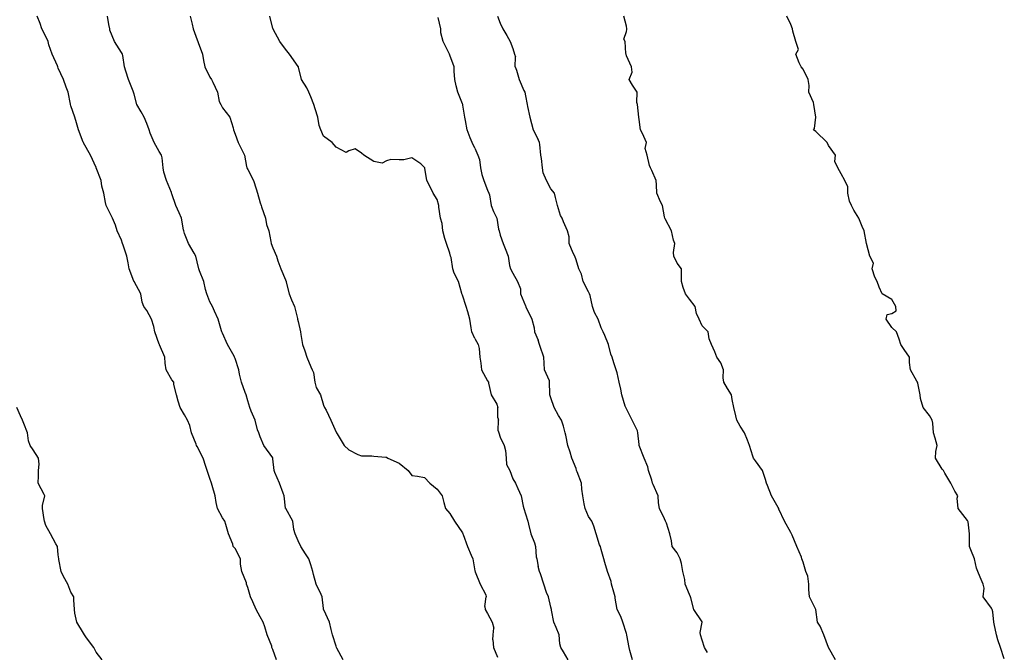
# Model space of a CAD drawing. Header units: inches. Extents: x 158323 to 160611, y 432808 to 437248.
# Tile 221 of 228: x 159776 to 159815, y 437080 to 437105. Entities that reach past the tile are written whole.
import ezdxf

# ---------------------------------------------------------------- set-up
doc = ezdxf.new("R2010")
doc.units = ezdxf.units.IN
doc.header["$MEASUREMENT"] = 0
for name, color, linetype, lineweight in [('Hoogtelijn-bestaand 10.00 M', 7, 'Continuous', 15), ('Hoogtelijn-bestaand 11.00 M', 7, 'Continuous', 15), ('Hoogtelijn-bestaand 12.00 M', 7, 'Continuous', 15), ('Hoogtelijn-bestaand 5.00 M', 7, 'Continuous', 15), ('Hoogtelijn-bestaand 6.00 M', 7, 'Continuous', 15), ('Hoogtelijn-bestaand 7.00 M', 7, 'Continuous', 15), ('Hoogtelijn-bestaand 8.00 M', 7, 'Continuous', 15), ('Hoogtelijn-bestaand 9.00 M', 7, 'Continuous', 15)]:
    doc.layers.add(name, color=color, linetype=linetype, lineweight=lineweight)

msp = doc.modelspace()

# ---------------------------------------------------------------- linework, layer by layer
at = {"layer": 'Hoogtelijn-bestaand 10.00 M', "color": 252, "linetype": 'Continuous', "lineweight": 25}
for p, q in [((159793.75, 437083.287, 10), (159793.756, 437083.25, 10)), ((159793.756, 437083.25, 10), (159793.758, 437083.242, 10)), ((159793.758, 437083.242, 10), (159793.961, 437082.75, 10)), ((159793.961, 437082.75, 10), (159794.173, 437082.327, 10)), ((159794.173, 437082.327, 10), (159794.199, 437082.25, 10)), ((159794.135, 437081.865, 10), (159794.199, 437082.25, 10)), ((159794.135, 437081.865, 10), (159794.157, 437081.75, 10)), ((159794.157, 437081.75, 10), (159794.25, 437081.59, 10)), ((159794.25, 437081.59, 10), (159794.436, 437081.25, 10)), ((159794.436, 437081.25, 10), (159794.49, 437081.01, 10)), ((159794.451, 437080.549, 10), (159794.472, 437080.75, 10)), ((159794.472, 437080.75, 10), (159794.49, 437081.01, 10)), ((159794.451, 437080.549, 10), (159794.48, 437080.25, 10)), ((159794.48, 437080.25, 10), (159794.645, 437079.855, 10))]:
    msp.add_line(p, q, dxfattribs=at)
msp.add_polyline3d([(159782.476, 437105.25, 10), (159782.557, 437104.943, 10), (159782.59, 437104.75, 10), (159782.75, 437104.325, 10), (159782.776, 437104.25, 10), (159782.788, 437104.212, 10), (159782.959, 437103.75, 10), (159783, 437103.5, 10), (159783.057, 437103.25, 10), (159783.25, 437102.835, 10), (159783.318, 437102.75, 10), (159783.363, 437102.637, 10), (159783.558, 437102.25, 10), (159783.62, 437101.88, 10), (159783.683, 437101.75, 10), (159783.75, 437101.63, 10), (159784.047, 437101.25, 10), (159784.169, 437100.831, 10), (159784.187, 437100.75, 10), (159784.25, 437100.581, 10), (159784.378, 437100.25, 10), (159784.494, 437100.007, 10), (159784.617, 437099.75, 10), (159784.703, 437099.297, 10), (159784.719, 437099.25, 10), (159784.75, 437099.182, 10), (159784.973, 437098.75, 10), (159785.09, 437098.41, 10), (159785.141, 437098.25, 10), (159785.25, 437097.857, 10), (159785.279, 437097.75, 10), (159785.298, 437097.702, 10), (159785.451, 437097.25, 10), (159785.5, 437097, 10), (159785.589, 437096.75, 10), (159785.672, 437096.328, 10), (159785.677, 437096.25, 10), (159785.75, 437096.073, 10), (159785.885, 437095.75, 10), (159785.942, 437095.558, 10), (159786.058, 437095.25, 10), (159786.25, 437094.805, 10), (159786.274, 437094.75, 10), (159786.279, 437094.722, 10), (159786.393, 437094.25, 10), (159786.479, 437094.021, 10), (159786.604, 437093.75, 10), (159786.725, 437093.275, 10), (159786.725, 437093.25, 10), (159786.75, 437093.155, 10), (159786.843, 437092.75, 10), (159786.85, 437092.65, 10), (159786.922, 437092.25, 10), (159787.007, 437091.993, 10), (159787.09, 437091.75, 10), (159787.25, 437091.36, 10), (159787.307, 437091.25, 10), (159787.36, 437091.14, 10), (159787.408, 437090.75, 10), (159787.462, 437090.538, 10), (159787.626, 437090.25, 10), (159787.75, 437089.838, 10), (159787.793, 437089.75, 10), (159787.857, 437089.643, 10), (159788.039, 437089.25, 10), (159788.25, 437088.779, 10), (159788.263, 437088.75, 10), (159788.298, 437088.703, 10), (159788.567, 437088.25, 10), (159788.75, 437088.074, 10), (159789.115, 437087.885, 10), (159789.25, 437087.836, 10), (159789.665, 437087.836, 10), (159789.75, 437087.821, 10), (159790.217, 437087.783, 10), (159790.25, 437087.779, 10), (159790.293, 437087.75, 10), (159790.75, 437087.552, 10), (159791.11, 437087.25, 10), (159791.25, 437087.06, 10), (159791.471, 437087.029, 10), (159791.75, 437086.985, 10), (159791.968, 437086.75, 10), (159792.25, 437086.515, 10), (159792.447, 437086.25, 10), (159792.511, 437085.989, 10), (159792.58, 437085.75, 10), (159792.75, 437085.557, 10), (159792.938, 437085.25, 10), (159793.25, 437084.783, 10), (159793.267, 437084.75, 10), (159793.283, 437084.717, 10), (159793.451, 437084.25, 10), (159793.597, 437083.903, 10), (159793.669, 437083.75, 10), (159793.75, 437083.287, 10)], dxfattribs=at)
at = {"layer": 'Hoogtelijn-bestaand 11.00 M', "color": 252, "linetype": 'Continuous', "lineweight": 25}
msp.add_polyline3d([(159788.531, 437079.75, 11), (159788.282, 437080.219, 11), (159788.266, 437080.25, 11), (159788.25, 437080.294, 11), (159788.103, 437080.75, 11), (159788.05, 437080.95, 11), (159787.992, 437081.25, 11), (159787.76, 437081.74, 11), (159787.755, 437081.75, 11), (159787.75, 437081.795, 11), (159787.692, 437082.25, 11), (159787.654, 437082.346, 11), (159787.456, 437082.75, 11), (159787.358, 437083.142, 11), (159787.326, 437083.25, 11), (159787.25, 437083.516, 11), (159787.171, 437083.75, 11), (159787.043, 437083.957, 11), (159786.857, 437084.25, 11), (159786.75, 437084.475, 11), (159786.623, 437084.75, 11), (159786.583, 437084.917, 11), (159786.534, 437085.25, 11), (159786.257, 437085.744, 11), (159786.253, 437085.75, 11), (159786.25, 437085.768, 11), (159786.188, 437086.25, 11), (159786.148, 437086.352, 11), (159786.009, 437086.75, 11), (159785.828, 437087.172, 11), (159785.797, 437087.25, 11), (159785.75, 437087.724, 11), (159785.747, 437087.75, 11), (159785.742, 437087.759, 11), (159785.386, 437088.25, 11), (159785.25, 437088.589, 11), (159785.186, 437088.75, 11), (159785.138, 437088.862, 11), (159785.047, 437089.25, 11), (159784.891, 437089.61, 11), (159784.832, 437089.75, 11), (159784.75, 437090.022, 11), (159784.685, 437090.25, 11), (159784.654, 437090.346, 11), (159784.507, 437090.75, 11), (159784.426, 437091.074, 11), (159784.393, 437091.25, 11), (159784.25, 437091.691, 11), (159784.232, 437091.75, 11), (159784.212, 437091.788, 11), (159783.945, 437092.25, 11), (159783.75, 437092.701, 11), (159783.727, 437092.75, 11), (159783.715, 437092.786, 11), (159783.582, 437093.25, 11), (159783.431, 437093.569, 11), (159783.353, 437093.75, 11), (159783.25, 437093.933, 11), (159783.131, 437094.25, 11), (159783.073, 437094.427, 11), (159783.01, 437094.75, 11), (159782.835, 437095.165, 11), (159782.81, 437095.25, 11), (159782.75, 437095.523, 11), (159782.696, 437095.75, 11), (159782.633, 437095.867, 11), (159782.4, 437096.25, 11), (159782.25, 437096.652, 11), (159782.215, 437096.75, 11), (159782.203, 437096.797, 11), (159782.127, 437097.25, 11), (159782.036, 437097.464, 11), (159781.904, 437097.75, 11), (159781.75, 437098.214, 11), (159781.738, 437098.25, 11), (159781.734, 437098.266, 11), (159781.536, 437098.75, 11), (159781.43, 437099.07, 11), (159781.4, 437099.25, 11), (159781.359, 437099.641, 11), (159781.337, 437099.75, 11), (159781.25, 437099.895, 11), (159781.049, 437100.25, 11), (159780.882, 437100.618, 11), (159780.842, 437100.75, 11), (159780.75, 437101, 11), (159780.653, 437101.25, 11), (159780.53, 437101.47, 11), (159780.364, 437101.75, 11), (159780.25, 437102.161, 11), (159780.23, 437102.25, 11), (159780.216, 437102.284, 11), (159780.034, 437102.75, 11), (159779.926, 437103.074, 11), (159779.877, 437103.25, 11), (159779.807, 437103.693, 11), (159779.791, 437103.75, 11), (159779.75, 437103.818, 11), (159779.474, 437104.25, 11), (159779.292, 437104.708, 11), (159779.286, 437104.75, 11), (159779.25, 437104.929, 11), (159779.195, 437105.25, 11)], dxfattribs=at)
at = {"layer": 'Hoogtelijn-bestaand 12.00 M', "color": 252, "linetype": 'Continuous', "lineweight": 25}
for points in [[(159785.89, 437079.75, 12), (159785.75, 437080.17, 12), (159785.707, 437080.25, 12), (159785.702, 437080.298, 12), (159785.526, 437080.75, 12), (159785.433, 437081.067, 12), (159785.364, 437081.25, 12), (159785.25, 437081.463, 12), (159785.081, 437081.75, 12), (159784.95, 437082.05, 12), (159784.857, 437082.25, 12), (159784.75, 437082.625, 12), (159784.703, 437082.75, 12), (159784.698, 437082.802, 12), (159784.519, 437083.25, 12), (159784.461, 437083.539, 12), (159784.46, 437083.75, 12), (159784.25, 437084.161, 12), (159784.18, 437084.25, 12), (159784.162, 437084.338, 12), (159783.995, 437084.75, 12), (159783.883, 437085.117, 12), (159783.844, 437085.25, 12), (159783.75, 437085.383, 12), (159783.555, 437085.75, 12), (159783.507, 437085.993, 12), (159783.461, 437086.25, 12), (159783.34, 437086.66, 12), (159783.321, 437086.75, 12), (159783.25, 437086.94, 12), (159783.145, 437087.25, 12), (159783.092, 437087.408, 12), (159782.981, 437087.75, 12), (159782.75, 437088.203, 12), (159782.722, 437088.25, 12), (159782.703, 437088.298, 12), (159782.529, 437088.75, 12), (159782.461, 437089.039, 12), (159782.372, 437089.25, 12), (159782.25, 437089.456, 12), (159782.081, 437089.75, 12), (159781.996, 437090.004, 12), (159781.935, 437090.25, 12), (159781.831, 437090.669, 12), (159781.82, 437090.75, 12), (159781.75, 437090.852, 12), (159781.523, 437091.25, 12), (159781.488, 437091.512, 12), (159781.471, 437091.75, 12), (159781.261, 437092.239, 12), (159781.256, 437092.25, 12), (159781.25, 437092.266, 12), (159781.07, 437092.75, 12), (159781.034, 437092.966, 12), (159780.946, 437093.25, 12), (159780.75, 437093.591, 12), (159780.638, 437093.75, 12), (159780.577, 437093.923, 12), (159780.519, 437094.25, 12), (159780.25, 437094.743, 12), (159780.245, 437094.75, 12), (159780.245, 437094.756, 12), (159780.053, 437095.25, 12), (159780.012, 437095.488, 12), (159779.961, 437095.75, 12), (159779.819, 437096.182, 12), (159779.793, 437096.25, 12), (159779.75, 437096.382, 12), (159779.582, 437096.75, 12), (159779.518, 437096.982, 12), (159779.399, 437097.25, 12), (159779.25, 437097.542, 12), (159779.151, 437097.75, 12), (159779.121, 437097.879, 12), (159779.049, 437098.25, 12), (159778.978, 437098.522, 12), (159778.945, 437098.75, 12), (159778.756, 437099.244, 12), (159778.752, 437099.25, 12), (159778.75, 437099.257, 12), (159778.531, 437099.75, 12), (159778.25, 437100.24, 12), (159778.242, 437100.25, 12), (159778.238, 437100.262, 12), (159778.045, 437100.75, 12), (159777.969, 437101.031, 12), (159777.909, 437101.25, 12), (159777.75, 437101.708, 12), (159777.735, 437101.75, 12), (159777.733, 437101.768, 12), (159777.641, 437102.25, 12), (159777.561, 437102.439, 12), (159777.453, 437102.75, 12), (159777.25, 437103.198, 12), (159777.226, 437103.25, 12), (159777.216, 437103.284, 12), (159777.01, 437103.75, 12), (159776.878, 437104.123, 12), (159776.851, 437104.25, 12), (159776.75, 437104.447, 12), (159776.595, 437104.75, 12), (159776.535, 437104.965, 12), (159776.413, 437105.25, 12)], [(159778.992, 437079.75, 12), (159778.75, 437080.063, 12), (159778.651, 437080.25, 12), (159778.371, 437080.629, 12), (159778.292, 437080.75, 12), (159778.25, 437080.81, 12), (159777.987, 437081.25, 12), (159777.899, 437081.601, 12), (159777.892, 437081.75, 12), (159777.866, 437082.134, 12), (159777.859, 437082.25, 12), (159777.75, 437082.433, 12), (159777.626, 437082.75, 12), (159777.45, 437083.05, 12), (159777.359, 437083.25, 12), (159777.274, 437083.726, 12), (159777.274, 437083.75, 12), (159777.25, 437083.917, 12), (159777.212, 437084.25, 12), (159777.15, 437084.35, 12), (159776.945, 437084.75, 12), (159776.75, 437085.076, 12), (159776.705, 437085.25, 12), (159776.686, 437085.314, 12), (159776.624, 437085.75, 12), (159776.629, 437085.871, 12), (159776.723, 437086.25, 12), (159776.697, 437086.303, 12), (159776.459, 437086.75, 12), (159776.461, 437087.039, 12), (159776.472, 437087.25, 12), (159776.49, 437087.51, 12), (159776.469, 437087.75, 12), (159776.25, 437088.073, 12), (159776.139, 437088.25, 12), (159776.069, 437088.431, 12), (159776.027, 437088.75, 12), (159775.885, 437089.115, 12), (159775.839, 437089.25, 12), (159775.75, 437089.419, 12), (159775.613, 437089.75, 12)]]:
    msp.add_polyline3d(points, dxfattribs=at)
at = {"layer": 'Hoogtelijn-bestaand 5.00 M', "color": 252, "linetype": 'Continuous', "lineweight": 25}
msp.add_polyline3d([(159814.709, 437079.791, 5), (159814.565, 437080.25, 5), (159814.45, 437080.55, 5), (159814.397, 437080.75, 5), (159814.314, 437081.186, 5), (159814.299, 437081.25, 5), (159814.25, 437081.662, 5), (159814.234, 437081.75, 5), (159814.202, 437081.799, 5), (159813.875, 437082.25, 5), (159813.909, 437082.591, 5), (159813.874, 437082.75, 5), (159813.75, 437083.029, 5), (159813.658, 437083.25, 5), (159813.612, 437083.388, 5), (159813.531, 437083.75, 5), (159813.388, 437084.112, 5), (159813.337, 437084.25, 5), (159813.331, 437084.669, 5), (159813.337, 437084.75, 5), (159813.282, 437085.219, 5), (159813.269, 437085.25, 5), (159813.25, 437085.281, 5), (159812.885, 437085.75, 5), (159812.843, 437086.157, 5), (159812.867, 437086.25, 5), (159812.75, 437086.438, 5), (159812.596, 437086.75, 5), (159812.35, 437087.15, 5), (159812.301, 437087.25, 5), (159812.25, 437087.304, 5), (159811.98, 437087.75, 5), (159811.995, 437088.005, 5), (159812.052, 437088.25, 5), (159811.968, 437088.533, 5), (159811.904, 437088.75, 5), (159811.875, 437089.125, 5), (159811.856, 437089.25, 5), (159811.75, 437089.44, 5), (159811.49, 437089.75, 5), (159811.39, 437090.11, 5), (159811.372, 437090.25, 5), (159811.289, 437090.711, 5), (159811.272, 437090.75, 5), (159811.25, 437090.791, 5), (159810.991, 437091.25, 5), (159810.961, 437091.539, 5), (159810.959, 437091.75, 5), (159810.75, 437092.052, 5), (159810.614, 437092.25, 5), (159810.542, 437092.458, 5), (159810.438, 437092.75, 5), (159810.25, 437092.926, 5), (159810.037, 437093.25, 5), (159810.068, 437093.432, 5), (159810.25, 437093.476, 5), (159810.422, 437093.579, 5), (159810.409, 437093.75, 5), (159810.25, 437094.035, 5), (159809.873, 437094.25, 5), (159809.75, 437094.519, 5), (159809.679, 437094.75, 5), (159809.58, 437094.92, 5), (159809.48, 437095.25, 5), (159809.532, 437095.468, 5), (159809.391, 437095.75, 5), (159809.25, 437096.25, 5), (159809.157, 437096.75, 5), (159809.081, 437096.919, 5), (159808.951, 437097.25, 5), (159808.75, 437097.573, 5), (159808.658, 437097.75, 5), (159808.58, 437097.921, 5), (159808.509, 437098.25, 5), (159808.507, 437098.493, 5), (159808.39, 437098.75, 5), (159808.25, 437099.007, 5), (159808.122, 437099.25, 5), (159808.005, 437099.495, 5), (159808.023, 437099.75, 5), (159807.75, 437100.136, 5), (159807.692, 437100.25, 5), (159807.25, 437100.682, 5), (159807.157, 437100.75, 5), (159807.195, 437100.805, 5), (159807.25, 437101.25, 5), (159807.165, 437101.75, 5), (159807.16, 437101.84, 5), (159806.971, 437102.25, 5), (159806.987, 437102.513, 5), (159806.948, 437102.75, 5), (159806.75, 437103.153, 5), (159806.672, 437103.25, 5), (159806.591, 437103.409, 5), (159806.453, 437103.75, 5), (159806.56, 437103.94, 5), (159806.457, 437104.25, 5), (159806.335, 437104.665, 5), (159806.32, 437104.75, 5), (159806.25, 437104.922, 5), (159806.099, 437105.25, 5)], dxfattribs=at)
at = {"layer": 'Hoogtelijn-bestaand 6.00 M', "color": 252, "linetype": 'Continuous', "lineweight": 25}
msp.add_polyline3d([(159808.026, 437079.75, 6), (159807.75, 437080.25, 6), (159807.568, 437080.75, 6), (159807.417, 437081.083, 6), (159807.31, 437081.25, 6), (159807.25, 437081.75, 6), (159806.997, 437082.25, 6), (159806.966, 437082.535, 6), (159806.972, 437082.75, 6), (159806.926, 437083.074, 6), (159806.851, 437083.25, 6), (159806.75, 437083.63, 6), (159806.691, 437083.75, 6), (159806.682, 437083.818, 6), (159806.494, 437084.25, 6), (159806.305, 437084.695, 6), (159806.285, 437084.75, 6), (159806.25, 437084.797, 6), (159806.008, 437085.25, 6), (159805.779, 437085.721, 6), (159805.777, 437085.75, 6), (159805.75, 437085.795, 6), (159805.487, 437086.25, 6), (159805.333, 437086.667, 6), (159805.295, 437086.75, 6), (159805.25, 437086.9, 6), (159805.137, 437087.25, 6), (159804.861, 437087.639, 6), (159804.779, 437087.75, 6), (159804.75, 437087.83, 6), (159804.623, 437088.25, 6), (159804.536, 437088.464, 6), (159804.427, 437088.75, 6), (159804.25, 437089.019, 6), (159804.115, 437089.25, 6), (159804.073, 437089.427, 6), (159804, 437089.75, 6), (159803.931, 437090.069, 6), (159803.906, 437090.25, 6), (159803.75, 437090.5, 6), (159803.608, 437090.75, 6), (159803.576, 437090.924, 6), (159803.596, 437091.25, 6), (159803.481, 437091.519, 6), (159803.326, 437091.75, 6), (159803.25, 437091.964, 6), (159803.118, 437092.25, 6), (159803.024, 437092.477, 6), (159802.984, 437092.75, 6), (159802.75, 437092.984, 6), (159802.622, 437093.25, 6), (159802.527, 437093.473, 6), (159802.471, 437093.75, 6), (159802.25, 437094.039, 6), (159802.092, 437094.25, 6), (159801.992, 437094.509, 6), (159801.93, 437094.75, 6), (159801.933, 437095.067, 6), (159801.933, 437095.25, 6), (159801.75, 437095.473, 6), (159801.622, 437095.75, 6), (159801.609, 437095.891, 6), (159801.664, 437096.25, 6), (159801.614, 437096.386, 6), (159801.536, 437096.75, 6), (159801.275, 437097.225, 6), (159801.265, 437097.25, 6), (159801.25, 437097.312, 6), (159801.169, 437097.75, 6), (159801.101, 437097.899, 6), (159800.956, 437098.25, 6), (159800.932, 437098.568, 6), (159800.921, 437098.75, 6), (159800.75, 437099.136, 6), (159800.694, 437099.25, 6), (159800.661, 437099.339, 6), (159800.569, 437099.75, 6), (159800.487, 437100.013, 6), (159800.547, 437100.25, 6), (159800.389, 437100.611, 6), (159800.299, 437100.75, 6), (159800.25, 437101.167, 6), (159800.243, 437101.25, 6), (159800.24, 437101.26, 6), (159800.179, 437101.75, 6), (159800.159, 437101.841, 6), (159800.169, 437102.25, 6), (159799.981, 437102.519, 6), (159799.854, 437102.75, 6), (159799.969, 437103.031, 6), (159799.942, 437103.25, 6), (159799.75, 437103.679, 6), (159799.732, 437103.75, 6), (159799.727, 437103.773, 6), (159799.692, 437104.25, 6), (159799.65, 437104.35, 6), (159799.75, 437104.65, 6), (159799.768, 437104.732, 6), (159799.764, 437104.75, 6), (159799.75, 437104.861, 6), (159799.641, 437105.25, 6)], dxfattribs=at)
at = {"layer": 'Hoogtelijn-bestaand 7.00 M', "color": 252, "linetype": 'Continuous', "lineweight": 25}
for p, q in [((159794.635, 437105.25, 7), (159794.75, 437104.984, 7)), ((159794.75, 437104.984, 7), (159794.858, 437104.75, 7)), ((159794.858, 437104.75, 7), (159795.016, 437104.485, 7)), ((159795.016, 437104.485, 7), (159795.146, 437104.25, 7)), ((159795.146, 437104.25, 7), (159795.25, 437103.971, 7)), ((159795.25, 437103.971, 7), (159795.31, 437103.75, 7)), ((159795.31, 437103.75, 7), (159795.354, 437103.646, 7)), ((159795.345, 437103.25, 7), (159795.354, 437103.646, 7)), ((159795.345, 437103.25, 7), (159795.388, 437103.112, 7)), ((159795.388, 437103.112, 7), (159795.497, 437102.75, 7)), ((159795.497, 437102.75, 7), (159795.687, 437102.313, 7)), ((159795.687, 437102.313, 7), (159795.718, 437102.25, 7)), ((159795.718, 437102.25, 7), (159795.75, 437102.094, 7)), ((159795.75, 437102.094, 7), (159795.819, 437101.75, 7)), ((159795.819, 437101.75, 7), (159795.826, 437101.674, 7)), ((159795.826, 437101.674, 7), (159795.926, 437101.25, 7)), ((159795.926, 437101.25, 7), (159795.991, 437101.009, 7)), ((159795.991, 437101.009, 7), (159796.06, 437100.75, 7)), ((159796.06, 437100.75, 7), (159796.25, 437100.367, 7))]:
    msp.add_line(p, q, dxfattribs=at)
msp.add_polyline3d([(159802.951, 437080.049, 7), (159802.841, 437080.25, 7), (159802.75, 437080.537, 7), (159802.684, 437080.75, 7), (159802.667, 437080.833, 7), (159802.745, 437081.25, 7), (159802.74, 437081.26, 7), (159802.422, 437081.75, 7), (159802.295, 437082.205, 7), (159802.278, 437082.25, 7), (159802.25, 437082.346, 7), (159802.071, 437082.75, 7), (159802.064, 437082.936, 7), (159801.985, 437083.25, 7), (159801.926, 437083.574, 7), (159801.869, 437083.75, 7), (159801.75, 437083.994, 7), (159801.56, 437084.25, 7), (159801.527, 437084.473, 7), (159801.463, 437084.75, 7), (159801.334, 437085.166, 7), (159801.291, 437085.25, 7), (159801.25, 437085.343, 7), (159801.056, 437085.75, 7), (159801.023, 437085.978, 7), (159801, 437086.25, 7), (159800.805, 437086.695, 7), (159800.778, 437086.75, 7), (159800.75, 437086.872, 7), (159800.623, 437087.25, 7), (159800.594, 437087.406, 7), (159800.451, 437087.75, 7), (159800.255, 437088.245, 7), (159800.254, 437088.25, 7), (159800.25, 437088.281, 7), (159800.202, 437088.75, 7), (159800.179, 437088.821, 7), (159799.977, 437089.25, 7), (159799.75, 437089.701, 7), (159799.725, 437089.75, 7), (159799.696, 437089.804, 7), (159799.56, 437090.25, 7), (159799.524, 437090.476, 7), (159799.461, 437090.75, 7), (159799.38, 437091.12, 7), (159799.34, 437091.25, 7), (159799.25, 437091.523, 7), (159799.179, 437091.75, 7), (159799.13, 437091.87, 7), (159799.036, 437092.25, 7), (159798.895, 437092.606, 7), (159798.826, 437092.75, 7), (159798.75, 437092.91, 7), (159798.632, 437093.25, 7), (159798.484, 437093.516, 7), (159798.404, 437093.75, 7), (159798.307, 437094.193, 7), (159798.286, 437094.25, 7), (159798.25, 437094.34, 7), (159798.033, 437094.75, 7), (159797.961, 437095.039, 7), (159797.86, 437095.25, 7), (159797.75, 437095.602, 7), (159797.71, 437095.75, 7), (159797.635, 437095.865, 7), (159797.476, 437096.25, 7), (159797.482, 437096.518, 7), (159797.417, 437096.75, 7), (159797.25, 437097.112, 7), (159797.201, 437097.25, 7), (159797.14, 437097.36, 7), (159797.021, 437097.75, 7), (159796.932, 437098.069, 7), (159796.899, 437098.25, 7), (159796.75, 437098.421, 7), (159796.575, 437098.75, 7), (159796.455, 437099.045, 7), (159796.417, 437099.25, 7), (159796.378, 437099.622, 7), (159796.362, 437099.75, 7), (159796.322, 437100.178, 7), (159796.307, 437100.25, 7), (159796.25, 437100.367, 7)], dxfattribs=at)
at = {"layer": 'Hoogtelijn-bestaand 8.00 M', "color": 252, "linetype": 'Continuous', "lineweight": 25}
for p, q in [((159793.75, 437100.028, 8), (159793.864, 437099.75, 8)), ((159793.864, 437099.75, 8), (159793.922, 437099.578, 8)), ((159793.922, 437099.578, 8), (159793.971, 437099.25, 8)), ((159793.971, 437099.25, 8), (159794.022, 437098.978, 8)), ((159794.022, 437098.978, 8), (159794.101, 437098.75, 8)), ((159794.101, 437098.75, 8), (159794.25, 437098.362, 8)), ((159794.25, 437098.362, 8), (159794.299, 437098.25, 8)), ((159794.299, 437098.25, 8), (159794.319, 437098.181, 8)), ((159794.319, 437098.181, 8), (159794.385, 437097.75, 8)), ((159794.385, 437097.75, 8), (159794.484, 437097.516, 8)), ((159794.484, 437097.516, 8), (159794.617, 437097.25, 8)), ((159794.617, 437097.25, 8), (159794.686, 437096.814, 8)), ((159794.686, 437096.814, 8), (159794.701, 437096.75, 8)), ((159794.701, 437096.75, 8), (159794.75, 437096.579, 8)), ((159794.75, 437096.579, 8), (159794.865, 437096.25, 8)), ((159794.865, 437096.25, 8), (159794.95, 437096.05, 8)), ((159794.95, 437096.05, 8), (159795.067, 437095.75, 8)), ((159795.067, 437095.75, 8), (159795.123, 437095.377, 8)), ((159795.123, 437095.377, 8), (159795.16, 437095.25, 8)), ((159795.16, 437095.25, 8), (159795.25, 437095.072, 8)), ((159795.25, 437095.072, 8), (159795.43, 437094.75, 8)), ((159795.43, 437094.75, 8), (159795.547, 437094.454, 8)), ((159795.547, 437094.454, 8), (159795.556, 437094.25, 8)), ((159795.556, 437094.25, 8), (159795.75, 437093.775, 8)), ((159795.75, 437093.775, 8), (159795.758, 437093.75, 8)), ((159795.758, 437093.75, 8), (159795.763, 437093.737, 8)), ((159795.763, 437093.737, 8), (159795.999, 437093.25, 8)), ((159795.999, 437093.25, 8), (159796.089, 437092.911, 8)), ((159796.089, 437092.911, 8), (159796.112, 437092.75, 8)), ((159796.112, 437092.75, 8), (159796.25, 437092.425, 8))]:
    msp.add_line(p, q, dxfattribs=at)
for points in [[(159793.75, 437100.028, 8), (159793.636, 437100.25, 8), (159793.56, 437100.44, 8), (159793.438, 437100.75, 8), (159793.379, 437101.121, 8), (159793.344, 437101.25, 8), (159793.267, 437101.733, 8), (159793.266, 437101.75, 8), (159793.25, 437101.786, 8), (159793.064, 437102.25, 8), (159793.006, 437102.494, 8), (159792.958, 437102.75, 8), (159792.928, 437103.072, 8), (159792.925, 437103.25, 8), (159792.75, 437103.717, 8), (159792.738, 437103.75, 8), (159792.727, 437103.773, 8), (159792.485, 437104.25, 8), (159792.402, 437104.598, 8), (159792.393, 437104.75, 8), (159792.292, 437105.209, 8)], [(159799.986, 437079.75, 8), (159799.878, 437080.122, 8), (159799.858, 437080.25, 8), (159799.768, 437080.732, 8), (159799.765, 437080.75, 8), (159799.75, 437080.804, 8), (159799.609, 437081.25, 8), (159799.527, 437081.473, 8), (159799.375, 437081.75, 8), (159799.297, 437082.203, 8), (159799.295, 437082.25, 8), (159799.25, 437082.44, 8), (159799.158, 437082.75, 8), (159799.14, 437082.86, 8), (159798.995, 437083.25, 8), (159798.892, 437083.608, 8), (159798.846, 437083.75, 8), (159798.75, 437084.123, 8), (159798.715, 437084.25, 8), (159798.686, 437084.314, 8), (159798.543, 437084.75, 8), (159798.453, 437085.047, 8), (159798.374, 437085.25, 8), (159798.25, 437085.437, 8), (159798.112, 437085.75, 8), (159798.069, 437085.931, 8), (159798.019, 437086.25, 8), (159797.983, 437086.517, 8), (159797.967, 437086.75, 8), (159797.797, 437087.203, 8), (159797.775, 437087.25, 8), (159797.75, 437087.331, 8), (159797.59, 437087.75, 8), (159797.521, 437087.979, 8), (159797.43, 437088.25, 8), (159797.349, 437088.651, 8), (159797.326, 437088.75, 8), (159797.25, 437089.007, 8), (159797.172, 437089.25, 8), (159797.06, 437089.44, 8), (159796.89, 437089.75, 8), (159796.75, 437090.141, 8), (159796.717, 437090.25, 8), (159796.708, 437090.292, 8), (159796.703, 437090.75, 8), (159796.695, 437090.805, 8), (159796.501, 437091.25, 8), (159796.49, 437091.511, 8), (159796.477, 437091.75, 8), (159796.329, 437092.171, 8), (159796.306, 437092.25, 8), (159796.25, 437092.425, 8)]]:
    msp.add_polyline3d(points, dxfattribs=at)
at = {"layer": 'Hoogtelijn-bestaand 9.00 M', "color": 252, "linetype": 'Continuous', "lineweight": 25}
for p, q in [((159793.75, 437092.49, 9), (159793.873, 437092.25, 9)), ((159793.873, 437092.25, 9), (159793.911, 437092.089, 9)), ((159793.911, 437092.089, 9), (159793.945, 437091.75, 9)), ((159793.945, 437091.75, 9), (159793.985, 437091.515, 9)), ((159793.985, 437091.515, 9), (159794.005, 437091.25, 9)), ((159794.005, 437091.25, 9), (159794.25, 437090.814, 9)), ((159794.25, 437090.814, 9), (159794.279, 437090.75, 9)), ((159794.279, 437090.75, 9), (159794.286, 437090.714, 9)), ((159794.286, 437090.714, 9), (159794.394, 437090.25, 9)), ((159794.394, 437090.25, 9), (159794.613, 437089.887, 9)), ((159794.613, 437089.887, 9), (159794.659, 437089.75, 9)), ((159794.656, 437089.344, 9), (159794.659, 437089.75, 9)), ((159794.656, 437089.344, 9), (159794.675, 437089.25, 9)), ((159794.671, 437088.829, 9), (159794.675, 437089.25, 9)), ((159794.671, 437088.829, 9), (159794.692, 437088.75, 9)), ((159794.692, 437088.75, 9), (159794.75, 437088.578, 9)), ((159794.75, 437088.578, 9), (159794.91, 437088.25, 9)), ((159794.91, 437088.25, 9), (159794.957, 437088.043, 9)), ((159794.957, 437088.043, 9), (159794.981, 437087.75, 9)), ((159794.981, 437087.75, 9), (159795, 437087.5, 9)), ((159795, 437087.5, 9), (159795.124, 437087.25, 9)), ((159795.124, 437087.25, 9), (159795.25, 437086.928, 9)), ((159795.25, 437086.928, 9), (159795.351, 437086.75, 9)), ((159795.351, 437086.75, 9), (159795.451, 437086.549, 9)), ((159795.451, 437086.549, 9), (159795.581, 437086.25, 9)), ((159795.581, 437086.25, 9), (159795.653, 437085.847, 9)), ((159795.653, 437085.847, 9), (159795.682, 437085.75, 9)), ((159795.682, 437085.75, 9), (159795.75, 437085.54, 9)), ((159795.75, 437085.54, 9), (159795.845, 437085.25, 9)), ((159795.845, 437085.25, 9), (159795.866, 437085.134, 9)), ((159795.866, 437085.134, 9), (159795.964, 437084.75, 9)), ((159795.964, 437084.75, 9), (159796.112, 437084.388, 9)), ((159796.112, 437084.388, 9), (159796.144, 437084.25, 9)), ((159796.144, 437084.25, 9), (159796.167, 437083.833, 9)), ((159796.167, 437083.833, 9), (159796.198, 437083.75, 9)), ((159796.198, 437083.75, 9), (159796.25, 437083.459, 9))]:
    msp.add_line(p, q, dxfattribs=at)
for points in [[(159793.75, 437092.49, 9), (159793.622, 437092.75, 9), (159793.597, 437092.903, 9), (159793.546, 437093.25, 9), (159793.464, 437093.536, 9), (159793.405, 437093.75, 9), (159793.25, 437094.202, 9), (159793.232, 437094.25, 9), (159793.229, 437094.271, 9), (159793.101, 437094.75, 9), (159792.928, 437095.072, 9), (159792.871, 437095.25, 9), (159792.801, 437095.699, 9), (159792.78, 437095.75, 9), (159792.75, 437095.865, 9), (159792.619, 437096.25, 9), (159792.556, 437096.444, 9), (159792.48, 437096.75, 9), (159792.452, 437097.048, 9), (159792.384, 437097.25, 9), (159792.316, 437097.684, 9), (159792.313, 437097.75, 9), (159792.25, 437097.991, 9), (159792.096, 437098.25, 9), (159791.952, 437098.548, 9), (159791.837, 437098.75, 9), (159791.766, 437099.234, 9), (159791.76, 437099.25, 9), (159791.75, 437099.266, 9), (159791.6, 437099.4, 9), (159791.25, 437099.65, 9), (159790.932, 437099.568, 9), (159790.75, 437099.568, 9), (159790.424, 437099.576, 9), (159790.25, 437099.523, 9), (159790.07, 437099.43, 9), (159789.75, 437099.492, 9), (159789.35, 437099.75, 9), (159789.25, 437099.828, 9), (159789, 437100, 9), (159788.75, 437099.917, 9), (159788.65, 437099.85, 9), (159788.25, 437100.072, 9), (159788.099, 437100.25, 9), (159787.75, 437100.503, 9), (159787.642, 437100.75, 9), (159787.579, 437100.922, 9), (159787.526, 437101.25, 9), (159787.417, 437101.583, 9), (159787.368, 437101.75, 9), (159787.25, 437102.061, 9), (159787.167, 437102.25, 9), (159787.09, 437102.411, 9), (159786.883, 437102.75, 9), (159786.76, 437103.24, 9), (159786.757, 437103.25, 9), (159786.75, 437103.266, 9), (159786.404, 437103.75, 9), (159786.25, 437103.951, 9), (159786.023, 437104.25, 9), (159785.762, 437104.738, 9), (159785.755, 437104.75, 9), (159785.75, 437104.762, 9), (159785.62, 437105.25, 9)], [(159797.441, 437079.75, 9), (159797.25, 437080.076, 9), (159797.143, 437080.25, 9), (159797.113, 437080.387, 9), (159797.081, 437080.75, 9), (159796.965, 437081.035, 9), (159796.877, 437081.25, 9), (159796.779, 437081.721, 9), (159796.777, 437081.75, 9), (159796.75, 437081.846, 9), (159796.659, 437082.25, 9), (159796.577, 437082.423, 9), (159796.479, 437082.75, 9), (159796.338, 437083.163, 9), (159796.299, 437083.25, 9), (159796.25, 437083.459, 9)]]:
    msp.add_polyline3d(points, dxfattribs=at)

doc.saveas('drawing.dxf')
